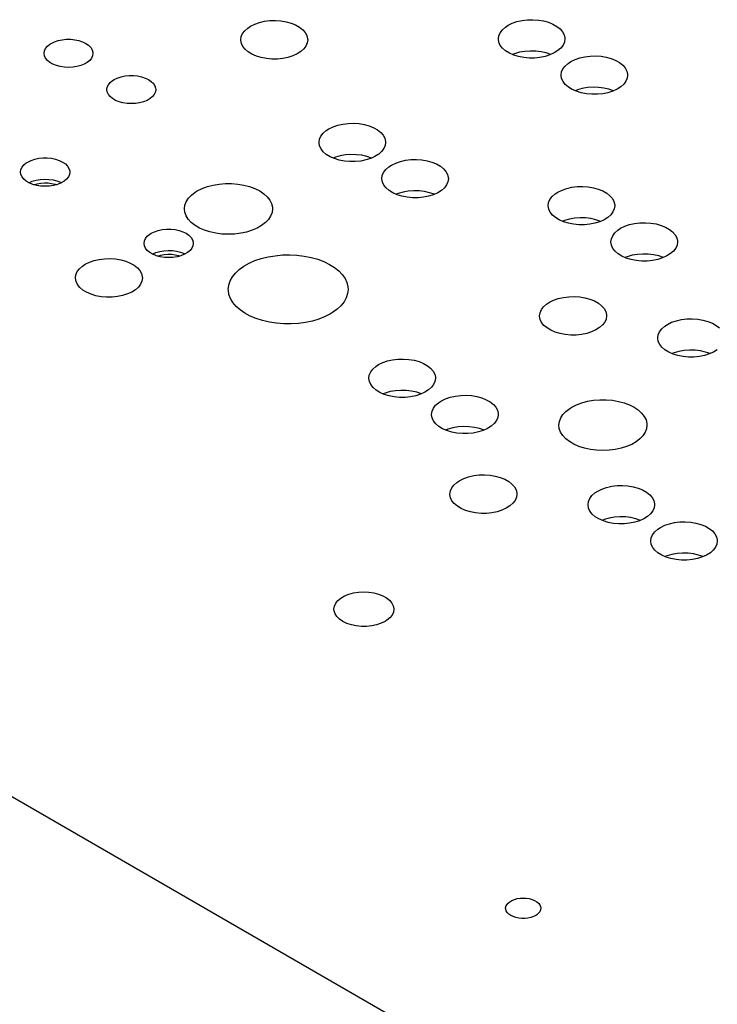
# Model space of a CAD drawing. Header units: inches. Extents: x 3 to 289, y 4 to 291.
# Tile 166 of 256: x 159.64 to 165.83, y 69.38 to 78.11. Entities that reach past the tile are written whole.
import ezdxf

# ---------------------------------------------------------------- set-up
doc = ezdxf.new("R2010")
doc.units = ezdxf.units.IN
doc.header["$LTSCALE"] = 0.5
doc.header["$MEASUREMENT"] = 0
doc.layers.add('MFB', color=7, linetype='Continuous')

msp = doc.modelspace()

# ---------------------------------------------------------------- linework, layer by layer
at = {"layer": 'MFB', "color": 254, "linetype": 'Continuous'}
for p, q in [((164.0962, 78.1049), (164.1437, 78.1107)), ((164.1437, 78.1107), (164.1922, 78.112)), ((164.1922, 78.112), (164.2405, 78.1086)), ((164.2405, 78.1086), (164.2871, 78.1007)), ((161.6354, 78.0146), (161.6618, 78.0382)), ((161.6618, 78.0382), (161.687, 78.0548)), ((161.687, 78.0548), (161.7242, 78.0729)), ((161.7242, 78.0729), (161.7659, 78.0874)), ((161.7659, 78.0874), (161.8113, 78.0977)), ((161.8113, 78.0977), (161.8589, 78.1035)), ((161.8589, 78.1035), (161.9075, 78.1049)), ((161.9075, 78.1049), (161.9559, 78.1016)), ((161.9559, 78.1016), (162.0026, 78.0937)), ((162.0026, 78.0937), (162.0466, 78.0816)), ((162.0466, 78.0816), (162.0865, 78.0655)), ((162.0865, 78.0655), (162.1213, 78.0458)), ((162.1213, 78.0458), (162.15, 78.0231)), ((162.15, 78.0231), (162.172, 77.9981)), ((163.9017, 77.9968), (163.9211, 78.0225)), ((163.9211, 78.0225), (163.9476, 78.046)), ((163.9476, 78.046), (163.9723, 78.0622)), ((163.9723, 78.0622), (164.0093, 78.0803)), ((164.0093, 78.0803), (164.051, 78.0947)), ((164.051, 78.0947), (164.0962, 78.1049)), ((164.2871, 78.1007), (164.3308, 78.0886)), ((164.3308, 78.0886), (164.3705, 78.0724)), ((164.3705, 78.0724), (164.405, 78.0527)), ((164.405, 78.0527), (164.4336, 78.03)), ((164.4336, 78.03), (164.4552, 78.0049)), ((159.9802, 77.9269), (160.0157, 77.9344)), ((160.0157, 77.9344), (160.0529, 77.9382)), ((160.0529, 77.9382), (160.0906, 77.9382)), ((160.0906, 77.9382), (160.1278, 77.9344)), ((160.1278, 77.9344), (160.1633, 77.9269)), ((161.6001, 77.9336), (161.6041, 77.9616)), ((161.6001, 77.9298), (161.6001, 77.9336)), ((161.6041, 77.9616), (161.6159, 77.9888)), ((161.6159, 77.9888), (161.6354, 78.0146)), ((162.172, 77.9981), (162.1866, 77.9712)), ((162.1866, 77.9712), (162.1933, 77.9434)), ((162.1938, 77.9336), (162.1898, 77.9055)), ((162.1933, 77.9434), (162.1938, 77.9336)), ((163.8858, 77.9416), (163.8898, 77.9696)), ((163.8858, 77.9394), (163.8858, 77.9416)), ((163.8905, 77.9115), (163.8858, 77.9394)), ((163.8898, 77.9696), (163.9017, 77.9968)), ((164.4552, 78.0049), (164.4695, 77.9781)), ((164.4695, 77.9781), (164.476, 77.9503)), ((164.4763, 77.9416), (164.4724, 77.9137)), ((164.476, 77.9503), (164.4763, 77.9416)), ((159.8585, 77.8353), (159.8683, 77.8564)), ((159.8683, 77.8564), (159.8842, 77.8761)), ((159.8842, 77.8761), (159.9059, 77.894)), ((159.9059, 77.894), (159.9186, 77.902)), ((159.9186, 77.902), (159.9476, 77.916)), ((159.9476, 77.916), (159.9802, 77.9269)), ((160.1633, 77.9269), (160.196, 77.916)), ((160.196, 77.916), (160.2249, 77.902)), ((160.2249, 77.902), (160.2491, 77.8853)), ((160.2491, 77.8853), (160.268, 77.8665)), ((160.268, 77.8665), (160.2809, 77.846)), ((160.2809, 77.846), (160.2875, 77.8245)), ((161.6052, 77.9019), (161.6001, 77.9298)), ((161.6181, 77.8748), (161.6052, 77.9019)), ((161.6385, 77.8492), (161.6181, 77.8748)), ((161.6658, 77.826), (161.6385, 77.8492)), ((162.1585, 77.8525), (162.1321, 77.8289)), ((162.178, 77.8783), (162.1585, 77.8525)), ((162.1898, 77.9055), (162.178, 77.8783)), ((163.903, 77.8844), (163.8905, 77.9115)), ((163.923, 77.8588), (163.903, 77.8844)), ((163.95, 77.8355), (163.923, 77.8588)), ((164.4411, 77.8608), (164.4146, 77.8373)), ((164.4605, 77.8865), (164.4411, 77.8608)), ((164.4724, 77.9137), (164.4605, 77.8865)), ((159.8552, 77.8136), (159.8585, 77.8353)), ((159.8585, 77.7919), (159.8552, 77.8136)), ((159.8683, 77.7709), (159.8585, 77.7919)), ((159.8842, 77.7511), (159.8683, 77.7709)), ((160.2752, 77.7709), (160.2593, 77.7511)), ((160.285, 77.7919), (160.2752, 77.7709)), ((160.2883, 77.8136), (160.285, 77.7919)), ((160.2875, 77.8245), (160.2883, 77.8136)), ((161.6994, 77.8056), (161.6658, 77.826)), ((161.7383, 77.7887), (161.6994, 77.8056)), ((161.7814, 77.7757), (161.7383, 77.7887)), ((161.8277, 77.7669), (161.7814, 77.7757)), ((161.8758, 77.7626), (161.8277, 77.7669)), ((161.9245, 77.7629), (161.8758, 77.7626)), ((161.9725, 77.7678), (161.9245, 77.7629)), ((162.0184, 77.7772), (161.9725, 77.7678)), ((162.061, 77.7907), (162.0184, 77.7772)), ((162.0993, 77.8081), (162.061, 77.7907)), ((162.1321, 77.8289), (162.0993, 77.8081)), ((163.9832, 77.8151), (163.95, 77.8355)), ((164.0218, 77.7981), (163.9832, 77.8151)), ((164.0304, 77.8102), (164.0102, 77.8026)), ((164.0647, 77.7849), (164.0218, 77.7981)), ((164.0741, 77.8225), (164.0304, 77.8102)), ((164.1108, 77.7761), (164.0647, 77.7849)), ((164.1206, 77.8304), (164.0741, 77.8225)), ((164.1587, 77.7716), (164.1108, 77.7761)), ((164.1688, 77.8339), (164.1206, 77.8304)), ((164.2073, 77.7718), (164.1587, 77.7716)), ((164.2174, 77.8328), (164.1688, 77.8339)), ((164.2552, 77.7766), (164.2073, 77.7718)), ((164.2649, 77.827), (164.2174, 77.8328)), ((164.301, 77.7859), (164.2552, 77.7766)), ((164.3102, 77.8169), (164.2649, 77.827)), ((164.3436, 77.7993), (164.301, 77.7859)), ((164.3519, 77.8026), (164.3102, 77.8169)), ((164.3818, 77.8166), (164.3436, 77.7993)), ((164.4146, 77.8373), (164.3818, 77.8166)), ((164.5291, 77.7407), (164.5661, 77.7589)), ((164.5661, 77.7589), (164.6078, 77.7732)), ((164.6078, 77.7732), (164.653, 77.7835)), ((164.653, 77.7835), (164.7005, 77.7893)), ((164.7005, 77.7893), (164.749, 77.7905)), ((164.749, 77.7905), (164.7972, 77.7872)), ((164.7972, 77.7872), (164.8438, 77.7793)), ((164.8438, 77.7793), (164.8876, 77.7671)), ((164.8876, 77.7671), (164.9273, 77.751)), ((159.9059, 77.7333), (159.8842, 77.7511)), ((159.9326, 77.7179), (159.9059, 77.7333)), ((159.9635, 77.7054), (159.9326, 77.7179)), ((159.9977, 77.6961), (159.9635, 77.7054)), ((160.0342, 77.6905), (159.9977, 77.6961)), ((160.0718, 77.6886), (160.0342, 77.6905)), ((160.1094, 77.6905), (160.0718, 77.6886)), ((160.1458, 77.6961), (160.1094, 77.6905)), ((160.18, 77.7054), (160.1458, 77.6961)), ((160.2109, 77.7179), (160.18, 77.7054)), ((160.2376, 77.7333), (160.2109, 77.7179)), ((160.2593, 77.7511), (160.2376, 77.7333)), ((164.4466, 77.6481), (164.4584, 77.6753)), ((164.4584, 77.6753), (164.4779, 77.701)), ((164.4779, 77.701), (164.5043, 77.7245)), ((164.5043, 77.7245), (164.5291, 77.7407)), ((164.9273, 77.751), (164.9618, 77.7313)), ((164.9618, 77.7313), (164.9903, 77.7086)), ((164.9903, 77.7086), (165.012, 77.6835)), ((165.012, 77.6835), (165.0263, 77.6567)), ((160.4754, 77.5806), (160.5043, 77.5946)), ((160.5043, 77.5946), (160.537, 77.6055)), ((160.537, 77.6055), (160.5725, 77.6129)), ((160.5725, 77.6129), (160.6097, 77.6167)), ((160.6097, 77.6167), (160.6474, 77.6167)), ((160.6474, 77.6167), (160.6846, 77.6129)), ((160.6846, 77.6129), (160.7201, 77.6055)), ((160.7201, 77.6055), (160.7527, 77.5946)), ((160.7527, 77.5946), (160.7817, 77.5806)), ((164.4426, 77.6202), (164.4466, 77.6481)), ((164.4426, 77.6179), (164.4426, 77.6202)), ((164.4472, 77.59), (164.4426, 77.6179)), ((164.4597, 77.5629), (164.4472, 77.59)), ((165.0291, 77.5922), (165.0173, 77.5651)), ((165.0263, 77.6567), (165.0327, 77.6289)), ((165.0331, 77.6202), (165.0291, 77.5922)), ((165.0327, 77.6289), (165.0331, 77.6202)), ((160.412, 77.4922), (160.4153, 77.5139)), ((160.4153, 77.5139), (160.4251, 77.5349)), ((160.4251, 77.5349), (160.441, 77.5547)), ((160.441, 77.5547), (160.4627, 77.5725)), ((160.4627, 77.5725), (160.4754, 77.5806)), ((160.7817, 77.5806), (160.8059, 77.5639)), ((160.8059, 77.5639), (160.8248, 77.545)), ((160.8248, 77.545), (160.8377, 77.5245)), ((160.8377, 77.5245), (160.8442, 77.5031)), ((160.8442, 77.5031), (160.8451, 77.4922)), ((164.4798, 77.5374), (164.4597, 77.5629)), ((164.5068, 77.5141), (164.4798, 77.5374)), ((164.54, 77.4936), (164.5068, 77.5141)), ((164.6309, 77.501), (164.5872, 77.4887)), ((164.6774, 77.509), (164.6309, 77.501)), ((164.7256, 77.5124), (164.6774, 77.509)), ((164.7741, 77.5113), (164.7256, 77.5124)), ((164.8217, 77.5056), (164.7741, 77.5113)), ((164.8669, 77.4954), (164.8217, 77.5056)), ((164.9087, 77.4811), (164.8669, 77.4954)), ((164.9386, 77.4952), (164.9004, 77.4779)), ((164.9714, 77.5158), (164.9386, 77.4952)), ((164.9978, 77.5394), (164.9714, 77.5158)), ((165.0173, 77.5651), (164.9978, 77.5394)), ((160.4153, 77.4705), (160.412, 77.4922)), ((160.4251, 77.4494), (160.4153, 77.4705)), ((160.441, 77.4297), (160.4251, 77.4494)), ((160.4627, 77.4118), (160.441, 77.4297)), ((160.4894, 77.3964), (160.4627, 77.4118)), ((160.7944, 77.4118), (160.7677, 77.3964)), ((160.8161, 77.4297), (160.7944, 77.4118)), ((160.832, 77.4494), (160.8161, 77.4297)), ((160.8418, 77.4705), (160.832, 77.4494)), ((160.8451, 77.4922), (160.8418, 77.4705)), ((164.5786, 77.4766), (164.54, 77.4936)), ((164.5872, 77.4887), (164.567, 77.4811)), ((164.6215, 77.4635), (164.5786, 77.4766)), ((164.6676, 77.4546), (164.6215, 77.4635)), ((164.7155, 77.4502), (164.6676, 77.4546)), ((164.7641, 77.4504), (164.7155, 77.4502)), ((164.8119, 77.4552), (164.7641, 77.4504)), ((164.8578, 77.4644), (164.8119, 77.4552)), ((164.9004, 77.4779), (164.8578, 77.4644)), ((160.5203, 77.3839), (160.4894, 77.3964)), ((160.5545, 77.3747), (160.5203, 77.3839)), ((160.5909, 77.3691), (160.5545, 77.3747)), ((160.6285, 77.3672), (160.5909, 77.3691)), ((160.6661, 77.3691), (160.6285, 77.3672)), ((160.7026, 77.3747), (160.6661, 77.3691)), ((160.7368, 77.3839), (160.7026, 77.3747)), ((160.7677, 77.3964), (160.7368, 77.3839)), ((170.6474, 64.8187), (149.0806, 77.2702)), ((162.3813, 77.1436), (162.4183, 77.1618)), ((162.4183, 77.1618), (162.46, 77.1761)), ((162.46, 77.1761), (162.5052, 77.1864)), ((162.5052, 77.1864), (162.5527, 77.1922)), ((162.5527, 77.1922), (162.6013, 77.1934)), ((162.6013, 77.1934), (162.6495, 77.1901)), ((162.6495, 77.1901), (162.6961, 77.1822)), ((162.6961, 77.1822), (162.7398, 77.17)), ((162.7398, 77.17), (162.7795, 77.1539)), ((162.7795, 77.1539), (162.8141, 77.1342)), ((162.2988, 77.051), (162.3107, 77.0782)), ((162.3107, 77.0782), (162.3301, 77.1039)), ((162.3301, 77.1039), (162.3566, 77.1274)), ((162.3566, 77.1274), (162.3813, 77.1436)), ((162.8141, 77.1342), (162.8426, 77.1115)), ((162.8426, 77.1115), (162.8642, 77.0864)), ((162.8642, 77.0864), (162.8785, 77.0596)), ((162.8785, 77.0596), (162.885, 77.0318)), ((162.2948, 77.0231), (162.2988, 77.051)), ((162.2948, 77.0208), (162.2948, 77.0231)), ((162.2995, 76.9929), (162.2948, 77.0208)), ((162.312, 76.9658), (162.2995, 76.9929)), ((162.8814, 76.9951), (162.8695, 76.968)), ((162.8854, 77.0231), (162.8814, 76.9951)), ((162.885, 77.0318), (162.8854, 77.0231)), ((159.8074, 76.8819), (159.8449, 76.8857)), ((159.8449, 76.8857), (159.8831, 76.8857)), ((159.8831, 76.8857), (159.9206, 76.8819)), ((162.332, 76.9403), (162.312, 76.9658)), ((162.359, 76.917), (162.332, 76.9403)), ((162.3922, 76.8965), (162.359, 76.917)), ((162.4308, 76.8795), (162.3922, 76.8965)), ((162.4394, 76.8916), (162.4192, 76.8841)), ((162.4831, 76.9039), (162.4394, 76.8916)), ((162.5297, 76.9119), (162.4831, 76.9039)), ((162.5778, 76.9154), (162.5297, 76.9119)), ((162.6264, 76.9142), (162.5778, 76.9154)), ((162.6739, 76.9085), (162.6264, 76.9142)), ((162.7192, 76.8983), (162.6739, 76.9085)), ((162.761, 76.8841), (162.7192, 76.8983)), ((162.7908, 76.8981), (162.7526, 76.8808)), ((162.8236, 76.9188), (162.7908, 76.8981)), ((162.8501, 76.9423), (162.8236, 76.9188)), ((162.8695, 76.968), (162.8501, 76.9423)), ((159.6486, 76.7818), (159.6585, 76.8031)), ((159.6585, 76.8031), (159.6746, 76.823)), ((159.6746, 76.823), (159.6964, 76.841)), ((159.6964, 76.841), (159.7093, 76.8492)), ((159.7093, 76.8492), (159.7385, 76.8633)), ((159.7385, 76.8633), (159.7716, 76.8743)), ((159.7716, 76.8743), (159.8074, 76.8819)), ((159.9206, 76.8819), (159.9565, 76.8743)), ((159.9565, 76.8743), (159.9895, 76.8633)), ((159.9895, 76.8633), (160.0187, 76.8492)), ((160.0187, 76.8492), (160.0432, 76.8323)), ((160.0432, 76.8323), (160.0623, 76.8132)), ((160.0623, 76.8132), (160.0753, 76.7926)), ((162.4737, 76.8664), (162.4308, 76.8795)), ((162.5198, 76.8575), (162.4737, 76.8664)), ((162.5678, 76.8531), (162.5198, 76.8575)), ((162.6163, 76.8533), (162.5678, 76.8531)), ((162.6642, 76.8581), (162.6163, 76.8533)), ((162.71, 76.8673), (162.6642, 76.8581)), ((162.7526, 76.8808), (162.71, 76.8673)), ((162.8869, 76.7825), (162.9133, 76.806)), ((162.9133, 76.806), (162.9381, 76.8222)), ((162.9381, 76.8222), (162.9751, 76.8403)), ((162.9751, 76.8403), (163.0168, 76.8547)), ((163.0168, 76.8547), (163.062, 76.8649)), ((163.062, 76.8649), (163.1095, 76.8707)), ((163.1095, 76.8707), (163.158, 76.872)), ((163.158, 76.872), (163.2062, 76.8686)), ((163.2062, 76.8686), (163.2528, 76.8607)), ((163.2528, 76.8607), (163.2966, 76.8486)), ((163.2966, 76.8486), (163.3363, 76.8324)), ((163.3363, 76.8324), (163.3708, 76.8127)), ((163.3708, 76.8127), (163.3993, 76.79)), ((159.6453, 76.7599), (159.6486, 76.7818)), ((159.6486, 76.7379), (159.6453, 76.7599)), ((159.6585, 76.7167), (159.6486, 76.7379)), ((159.6746, 76.6967), (159.6585, 76.7167)), ((160.0696, 76.7167), (160.0535, 76.6967)), ((160.0794, 76.7379), (160.0696, 76.7167)), ((160.0753, 76.7926), (160.0819, 76.7709)), ((160.0828, 76.7599), (160.0794, 76.7379)), ((160.0819, 76.7709), (160.0828, 76.7599)), ((162.8516, 76.7016), (162.8556, 76.7296)), ((162.8556, 76.7296), (162.8674, 76.7568)), ((162.8674, 76.7568), (162.8869, 76.7825)), ((163.3993, 76.79), (163.421, 76.7649)), ((163.421, 76.7649), (163.4353, 76.7381)), ((163.4353, 76.7381), (163.4417, 76.7103)), ((163.4417, 76.7103), (163.4421, 76.7016)), ((159.6964, 76.6787), (159.6746, 76.6967)), ((159.7234, 76.6631), (159.6964, 76.6787)), ((159.7193, 76.6652), (159.75, 76.6782)), ((159.7546, 76.6505), (159.7234, 76.6631)), ((159.75, 76.6782), (159.7841, 76.688)), ((159.7892, 76.6412), (159.7546, 76.6505)), ((159.7644, 76.6474), (159.7935, 76.656)), ((159.7841, 76.688), (159.8207, 76.6943)), ((159.826, 76.6355), (159.7892, 76.6412)), ((159.7935, 76.656), (159.8247, 76.6616)), ((159.8207, 76.6943), (159.8586, 76.6967)), ((159.8247, 76.6616), (159.8571, 76.6639)), ((159.864, 76.6336), (159.826, 76.6355)), ((159.8571, 76.6639), (159.8898, 76.663)), ((159.8586, 76.6967), (159.8966, 76.6954)), ((159.902, 76.6355), (159.864, 76.6336)), ((159.8898, 76.663), (159.9216, 76.6588)), ((159.8966, 76.6954), (159.9337, 76.6902)), ((159.9388, 76.6412), (159.902, 76.6355)), ((159.9216, 76.6588), (159.9517, 76.6514)), ((159.9337, 76.6902), (159.9686, 76.6814)), ((159.9734, 76.6505), (159.9388, 76.6412)), ((159.9517, 76.6514), (159.9637, 76.6474)), ((159.9686, 76.6814), (160.0004, 76.6692)), ((160.0046, 76.6631), (159.9734, 76.6505)), ((160.0004, 76.6692), (160.0088, 76.6652)), ((160.0316, 76.6787), (160.0046, 76.6631)), ((160.0535, 76.6967), (160.0316, 76.6787)), ((161.2564, 76.6139), (161.3034, 76.6313)), ((161.3034, 76.6313), (161.3542, 76.6447)), ((161.3542, 76.6447), (161.4078, 76.6537)), ((161.4078, 76.6537), (161.4632, 76.6582)), ((161.4632, 76.6582), (161.519, 76.6582)), ((161.519, 76.6582), (161.5743, 76.6535)), ((161.5743, 76.6535), (161.6279, 76.6444)), ((161.6279, 76.6444), (161.6786, 76.6309)), ((161.6786, 76.6309), (161.7255, 76.6134)), ((162.8516, 76.6994), (162.8516, 76.7016)), ((162.8562, 76.6715), (162.8516, 76.6994)), ((162.8687, 76.6444), (162.8562, 76.6715)), ((162.8888, 76.6188), (162.8687, 76.6444)), ((163.4263, 76.6465), (163.4068, 76.6208)), ((163.4381, 76.6737), (163.4263, 76.6465)), ((163.4421, 76.7016), (163.4381, 76.6737)), ((164.493, 76.6148), (164.5382, 76.625)), ((164.5382, 76.625), (164.5857, 76.6309)), ((164.5857, 76.6309), (164.6342, 76.6321)), ((164.6342, 76.6321), (164.6824, 76.6287)), ((164.6824, 76.6287), (164.729, 76.6209)), ((164.729, 76.6209), (164.7727, 76.6087)), ((161.1352, 76.5272), (161.162, 76.5555)), ((161.162, 76.5555), (161.1956, 76.5812)), ((161.1956, 76.5812), (161.2141, 76.5927)), ((161.2141, 76.5927), (161.2564, 76.6139)), ((161.7255, 76.6134), (161.7676, 76.5921)), ((161.7676, 76.5921), (161.804, 76.5677)), ((161.804, 76.5677), (161.834, 76.5405)), ((161.834, 76.5405), (161.857, 76.5111)), ((162.9158, 76.5955), (162.8888, 76.6188)), ((162.949, 76.5751), (162.9158, 76.5955)), ((162.9876, 76.5581), (162.949, 76.5751)), ((162.9962, 76.5702), (162.976, 76.5626)), ((163.0305, 76.5449), (162.9876, 76.5581)), ((163.0399, 76.5825), (162.9962, 76.5702)), ((163.0766, 76.5361), (163.0305, 76.5449)), ((163.0864, 76.5904), (163.0399, 76.5825)), ((163.1245, 76.5316), (163.0766, 76.5361)), ((163.1346, 76.5939), (163.0864, 76.5904)), ((163.1831, 76.5928), (163.1346, 76.5939)), ((163.2209, 76.5366), (163.1731, 76.5318)), ((163.2307, 76.587), (163.1831, 76.5928)), ((163.2668, 76.5459), (163.2209, 76.5366)), ((163.276, 76.5769), (163.2307, 76.587)), ((163.3094, 76.5593), (163.2668, 76.5459)), ((163.3177, 76.5626), (163.276, 76.5769)), ((163.3476, 76.5766), (163.3094, 76.5593)), ((163.3804, 76.5973), (163.3476, 76.5766)), ((163.4068, 76.6208), (163.3804, 76.5973)), ((164.3436, 76.5169), (164.363, 76.5426)), ((164.363, 76.5426), (164.3895, 76.5661)), ((164.3895, 76.5661), (164.4142, 76.5823)), ((164.4142, 76.5823), (164.4513, 76.6004)), ((164.4513, 76.6004), (164.493, 76.6148)), ((164.7727, 76.6087), (164.8124, 76.5925)), ((164.8124, 76.5925), (164.847, 76.5728)), ((164.847, 76.5728), (164.8755, 76.5501)), ((164.8755, 76.5501), (164.8972, 76.525)), ((161.0997, 76.4333), (161.1037, 76.4654)), ((161.1037, 76.4654), (161.1156, 76.497)), ((161.1156, 76.497), (161.1352, 76.5272)), ((161.857, 76.5111), (161.8725, 76.4801)), ((161.8725, 76.4801), (161.8801, 76.4481)), ((161.8801, 76.4481), (161.881, 76.4333)), ((163.1731, 76.5318), (163.1245, 76.5316)), ((164.3277, 76.4617), (164.3317, 76.4897)), ((164.3278, 76.4595), (164.3277, 76.4617)), ((164.3324, 76.4316), (164.3278, 76.4595)), ((164.3317, 76.4897), (164.3436, 76.5169)), ((164.8972, 76.525), (164.9114, 76.4982)), ((164.9114, 76.4982), (164.9179, 76.4705)), ((164.9183, 76.4617), (164.9143, 76.4338)), ((164.9179, 76.4705), (164.9183, 76.4617)), ((161.1033, 76.4028), (161.0997, 76.4333)), ((161.1148, 76.3712), (161.1033, 76.4028)), ((161.134, 76.3409), (161.1148, 76.3712)), ((161.8651, 76.3696), (161.8455, 76.3394)), ((161.877, 76.4011), (161.8651, 76.3696)), ((161.881, 76.4333), (161.877, 76.4011)), ((164.3449, 76.4045), (164.3324, 76.4316)), ((164.3649, 76.3789), (164.3449, 76.4045)), ((164.3919, 76.3556), (164.3649, 76.3789)), ((164.883, 76.3809), (164.8565, 76.3574)), ((164.9024, 76.4066), (164.883, 76.3809)), ((164.9143, 76.4338), (164.9024, 76.4066)), ((161.1605, 76.3125), (161.134, 76.3409)), ((161.1937, 76.2866), (161.1605, 76.3125)), ((161.233, 76.2636), (161.1937, 76.2866)), ((161.7851, 76.2853), (161.7456, 76.2625)), ((161.8187, 76.3111), (161.7851, 76.2853)), ((161.8455, 76.3394), (161.8187, 76.3111)), ((164.4252, 76.3352), (164.3919, 76.3556)), ((164.4638, 76.3182), (164.4252, 76.3352)), ((164.4724, 76.3303), (164.4521, 76.3227)), ((164.5067, 76.3051), (164.4638, 76.3182)), ((164.516, 76.3426), (164.4724, 76.3303)), ((164.5527, 76.2962), (164.5067, 76.3051)), ((164.5626, 76.3506), (164.516, 76.3426)), ((164.6007, 76.2918), (164.5527, 76.2962)), ((164.6108, 76.354), (164.5626, 76.3506)), ((164.6492, 76.2919), (164.6007, 76.2918)), ((164.6593, 76.3529), (164.6108, 76.354)), ((164.6971, 76.2967), (164.6492, 76.2919)), ((164.7068, 76.3471), (164.6593, 76.3529)), ((164.7429, 76.306), (164.6971, 76.2967)), ((164.7521, 76.337), (164.7068, 76.3471)), ((164.7856, 76.3194), (164.7429, 76.306)), ((164.7939, 76.3227), (164.7521, 76.337)), ((164.8238, 76.3367), (164.7856, 76.3194)), ((164.8565, 76.3574), (164.8238, 76.3367)), ((164.971, 76.2608), (165.008, 76.279)), ((165.008, 76.279), (165.0497, 76.2933)), ((165.0497, 76.2933), (165.0949, 76.3036)), ((165.0949, 76.3036), (165.1424, 76.3094)), ((165.1424, 76.3094), (165.191, 76.3106)), ((165.191, 76.3106), (165.2392, 76.3073)), ((165.2392, 76.3073), (165.2858, 76.2994)), ((165.2858, 76.2994), (165.3295, 76.2872)), ((165.3295, 76.2872), (165.3692, 76.2711)), ((160.7545, 76.1703), (160.7706, 76.1902)), ((160.7706, 76.1902), (160.7925, 76.2083)), ((160.7925, 76.2083), (160.8053, 76.2164)), ((160.8053, 76.2164), (160.8346, 76.2305)), ((160.8346, 76.2305), (160.8676, 76.2415)), ((160.8676, 76.2415), (160.9034, 76.2491)), ((160.9034, 76.2491), (160.941, 76.2529)), ((160.941, 76.2529), (160.9791, 76.2529)), ((160.9791, 76.2529), (161.0166, 76.2491)), ((161.0166, 76.2491), (161.0525, 76.2415)), ((161.0525, 76.2415), (161.0855, 76.2305)), ((161.0855, 76.2305), (161.1147, 76.2164)), ((161.1147, 76.2164), (161.1392, 76.1995)), ((161.1392, 76.1995), (161.1583, 76.1805)), ((161.2775, 76.2442), (161.233, 76.2636)), ((161.3264, 76.2286), (161.2775, 76.2442)), ((161.3787, 76.2172), (161.3264, 76.2286)), ((161.4332, 76.2102), (161.3787, 76.2172)), ((161.4889, 76.2077), (161.4332, 76.2102)), ((161.5446, 76.2099), (161.4889, 76.2077)), ((161.5993, 76.2167), (161.5446, 76.2099)), ((161.6517, 76.2279), (161.5993, 76.2167)), ((161.7008, 76.2433), (161.6517, 76.2279)), ((161.7456, 76.2625), (161.7008, 76.2433)), ((164.8885, 76.1682), (164.9004, 76.1954)), ((164.9004, 76.1954), (164.9198, 76.2211)), ((164.9198, 76.2211), (164.9463, 76.2446)), ((164.9463, 76.2446), (164.971, 76.2608)), ((165.3692, 76.2711), (165.4038, 76.2514)), ((165.4038, 76.2514), (165.4323, 76.2287)), ((165.4323, 76.2287), (165.454, 76.2036)), ((165.454, 76.2036), (165.4682, 76.1768)), ((160.7413, 76.1271), (160.7446, 76.149)), ((160.7446, 76.1052), (160.7413, 76.1271)), ((160.7446, 76.149), (160.7545, 76.1703)), ((160.7545, 76.0839), (160.7446, 76.1052)), ((161.1583, 76.1805), (161.1713, 76.1598)), ((161.1755, 76.1052), (161.1656, 76.0839)), ((161.1713, 76.1598), (161.1779, 76.1381)), ((161.1788, 76.1271), (161.1755, 76.1052)), ((161.1779, 76.1381), (161.1788, 76.1271)), ((164.8845, 76.1403), (164.8885, 76.1682)), ((164.8845, 76.138), (164.8845, 76.1403)), ((164.8892, 76.1101), (164.8845, 76.138)), ((164.9017, 76.083), (164.8892, 76.1101)), ((165.4711, 76.1124), (165.4592, 76.0852)), ((165.4682, 76.1768), (165.4747, 76.149)), ((165.4751, 76.1403), (165.4711, 76.1124)), ((165.4747, 76.149), (165.4751, 76.1403)), ((160.7706, 76.0639), (160.7545, 76.0839)), ((160.7925, 76.0459), (160.7706, 76.0639)), ((160.8194, 76.0303), (160.7925, 76.0459)), ((160.8153, 76.0324), (160.846, 76.0455)), ((160.8507, 76.0177), (160.8194, 76.0303)), ((160.846, 76.0455), (160.8801, 76.0553)), ((160.8852, 76.0084), (160.8507, 76.0177)), ((160.8604, 76.0147), (160.8895, 76.0233)), ((160.8801, 76.0553), (160.9167, 76.0615)), ((160.8895, 76.0233), (160.9207, 76.0288)), ((160.9167, 76.0615), (160.9546, 76.0639)), ((160.9207, 76.0288), (160.9531, 76.0311)), ((160.9531, 76.0311), (160.9858, 76.0302)), ((160.9546, 76.0639), (160.9926, 76.0626)), ((160.9858, 76.0302), (161.0176, 76.026)), ((160.9926, 76.0626), (161.0297, 76.0574)), ((161.0176, 76.026), (161.0478, 76.0186)), ((161.0297, 76.0574), (161.0647, 76.0486)), ((161.0694, 76.0177), (161.0348, 76.0084)), ((161.0478, 76.0186), (161.0597, 76.0147)), ((161.0647, 76.0486), (161.0964, 76.0364)), ((161.1006, 76.0303), (161.0694, 76.0177)), ((161.0964, 76.0364), (161.1048, 76.0324)), ((161.1276, 76.0459), (161.1006, 76.0303)), ((161.1495, 76.0639), (161.1276, 76.0459)), ((161.1656, 76.0839), (161.1495, 76.0639)), ((161.8418, 76.0076), (161.9044, 76.0181)), ((161.9044, 76.0181), (161.9687, 76.0241)), ((161.9687, 76.0241), (162.0338, 76.0255)), ((162.0338, 76.0255), (162.0988, 76.0222)), ((162.0988, 76.0222), (162.1625, 76.0144)), ((162.1625, 76.0144), (162.2241, 76.0022)), ((164.9217, 76.0575), (164.9017, 76.083)), ((164.9487, 76.0342), (164.9217, 76.0575)), ((164.9819, 76.0137), (164.9487, 76.0342)), ((165.0205, 75.9967), (164.9819, 76.0137)), ((165.0728, 76.0211), (165.0291, 76.0089)), ((165.1194, 76.0291), (165.0728, 76.0211)), ((165.1676, 76.0326), (165.1194, 76.0291)), ((165.2161, 76.0314), (165.1676, 76.0326)), ((165.2636, 76.0257), (165.2161, 76.0314)), ((165.3089, 76.0156), (165.2636, 76.0257)), ((165.3507, 76.0013), (165.3089, 76.0156)), ((165.3805, 76.0153), (165.3423, 75.998)), ((165.4133, 76.036), (165.3805, 76.0153)), ((165.4398, 76.0595), (165.4133, 76.036)), ((165.4592, 76.0852), (165.4398, 76.0595)), ((160.1681, 75.902), (160.1946, 75.9256)), ((160.1946, 75.9256), (160.2198, 75.9421)), ((160.2198, 75.9421), (160.2569, 75.9603)), ((160.2569, 75.9603), (160.2987, 75.9747)), ((160.2987, 75.9747), (160.344, 75.985)), ((160.344, 75.985), (160.3916, 75.9909)), ((160.3916, 75.9909), (160.4403, 75.9922)), ((160.4403, 75.9922), (160.4886, 75.9889)), ((160.4886, 75.9889), (160.5354, 75.9811)), ((160.5354, 75.9811), (160.5793, 75.9689)), ((160.5793, 75.9689), (160.6192, 75.9528)), ((160.6192, 75.9528), (160.654, 75.9332)), ((160.654, 75.9332), (160.6828, 75.9105)), ((160.922, 76.0027), (160.8852, 76.0084)), ((160.96, 76.0008), (160.922, 76.0027)), ((160.998, 76.0027), (160.96, 76.0008)), ((161.0348, 76.0084), (160.998, 76.0027)), ((161.5864, 75.8955), (161.6271, 75.9248)), ((161.6271, 75.9248), (161.6737, 75.9511)), ((161.6737, 75.9511), (161.7256, 75.9739)), ((161.7256, 75.9739), (161.7819, 75.9928)), ((161.7819, 75.9928), (161.8418, 76.0076)), ((162.2241, 76.0022), (162.2827, 75.9857)), ((162.2827, 75.9857), (162.3373, 75.9651)), ((162.3373, 75.9651), (162.3871, 75.9409)), ((162.3871, 75.9409), (162.4315, 75.9133)), ((165.0291, 76.0089), (165.0089, 76.0013)), ((165.0635, 75.9836), (165.0205, 75.9967)), ((165.1095, 75.9747), (165.0635, 75.9836)), ((165.1575, 75.9703), (165.1095, 75.9747)), ((165.206, 75.9705), (165.1575, 75.9703)), ((165.2539, 75.9753), (165.206, 75.9705)), ((165.2997, 75.9845), (165.2539, 75.9753)), ((165.3423, 75.998), (165.2997, 75.9845)), ((160.1328, 75.8209), (160.1368, 75.8489)), ((160.1368, 75.8489), (160.1487, 75.8762)), ((160.1487, 75.8762), (160.1681, 75.902)), ((160.6828, 75.9105), (160.7048, 75.8854)), ((160.7048, 75.8854), (160.7193, 75.8586)), ((160.7193, 75.8586), (160.7261, 75.8307)), ((161.525, 75.8292), (161.5522, 75.8634)), ((161.5522, 75.8634), (161.5864, 75.8955)), ((162.4315, 75.9133), (162.4696, 75.8828)), ((162.4696, 75.8828), (162.501, 75.8499)), ((162.501, 75.8499), (162.5252, 75.8149)), ((160.1329, 75.8172), (160.1328, 75.8209)), ((160.1379, 75.7892), (160.1329, 75.8172)), ((160.1508, 75.7621), (160.1379, 75.7892)), ((160.1712, 75.7366), (160.1508, 75.7621)), ((160.7107, 75.7656), (160.6913, 75.7398)), ((160.7226, 75.7929), (160.7107, 75.7656)), ((160.7266, 75.8209), (160.7226, 75.7929)), ((160.7261, 75.8307), (160.7266, 75.8209)), ((161.4894, 75.7188), (161.4934, 75.7564)), ((161.4934, 75.7564), (161.5054, 75.7934)), ((161.5054, 75.7934), (161.525, 75.8292)), ((162.5252, 75.8149), (162.5418, 75.7786)), ((162.5418, 75.7786), (162.5505, 75.7413)), ((160.1986, 75.7133), (160.1712, 75.7366)), ((160.2322, 75.693), (160.1986, 75.7133)), ((160.271, 75.676), (160.2322, 75.693)), ((160.3142, 75.663), (160.271, 75.676)), ((160.3604, 75.6542), (160.3142, 75.663)), ((160.5511, 75.6645), (160.5052, 75.6551)), ((160.5938, 75.6781), (160.5511, 75.6645)), ((160.632, 75.6955), (160.5938, 75.6781)), ((160.6648, 75.7162), (160.632, 75.6955)), ((160.6913, 75.7398), (160.6648, 75.7162)), ((161.4896, 75.7114), (161.4894, 75.7188)), ((161.4952, 75.6739), (161.4896, 75.7114)), ((161.5086, 75.6371), (161.4952, 75.6739)), ((162.5479, 75.6813), (162.536, 75.6443)), ((162.5519, 75.7188), (162.5479, 75.6813)), ((162.5505, 75.7413), (162.5519, 75.7188)), ((160.4086, 75.6499), (160.3604, 75.6542)), ((160.4573, 75.6502), (160.4086, 75.6499)), ((160.5052, 75.6551), (160.4573, 75.6502)), ((161.5298, 75.6015), (161.5086, 75.6371)), ((161.5584, 75.5677), (161.5298, 75.6015)), ((162.4892, 75.5742), (162.455, 75.5422)), ((162.5163, 75.6084), (162.4892, 75.5742)), ((162.536, 75.6443), (162.5163, 75.6084)), ((164.287, 75.5652), (164.3135, 75.5888)), ((164.3135, 75.5888), (164.3387, 75.6053)), ((164.3387, 75.6053), (164.3758, 75.6235)), ((164.3758, 75.6235), (164.4176, 75.6379)), ((164.4176, 75.6379), (164.4629, 75.6482)), ((164.4629, 75.6482), (164.5105, 75.6541)), ((164.5105, 75.6541), (164.5592, 75.6554)), ((164.5592, 75.6554), (164.6075, 75.6521)), ((164.6075, 75.6521), (164.6543, 75.6443)), ((164.6543, 75.6443), (164.6982, 75.6321)), ((164.6982, 75.6321), (164.7381, 75.616)), ((164.7381, 75.616), (164.7729, 75.5964)), ((164.7729, 75.5964), (164.8017, 75.5737)), ((164.8017, 75.5737), (164.8237, 75.5486)), ((161.5939, 75.5362), (161.5584, 75.5677)), ((161.6359, 75.5074), (161.5939, 75.5362)), ((161.6836, 75.4818), (161.6359, 75.5074)), ((162.3963, 75.502), (162.3475, 75.477)), ((162.4143, 75.5128), (162.3963, 75.502)), ((162.455, 75.5422), (162.4143, 75.5128)), ((164.2517, 75.4841), (164.2557, 75.5121)), ((164.2557, 75.5121), (164.2676, 75.5394)), ((164.2676, 75.5394), (164.287, 75.5652)), ((164.8237, 75.5486), (164.8382, 75.5218)), ((164.8382, 75.5218), (164.845, 75.4939)), ((164.845, 75.4939), (164.8455, 75.4841)), ((161.7364, 75.4597), (161.6836, 75.4818)), ((161.7935, 75.4416), (161.7364, 75.4597)), ((161.854, 75.4276), (161.7935, 75.4416)), ((161.917, 75.418), (161.854, 75.4276)), ((161.9816, 75.413), (161.917, 75.418)), ((162.0467, 75.4125), (161.9816, 75.413)), ((162.1115, 75.4166), (162.0467, 75.4125)), ((162.1749, 75.4253), (162.1115, 75.4166)), ((162.236, 75.4384), (162.1749, 75.4253)), ((162.2938, 75.4558), (162.236, 75.4384)), ((162.3475, 75.477), (162.2938, 75.4558)), ((164.2518, 75.4804), (164.2517, 75.4841)), ((164.2568, 75.4524), (164.2518, 75.4804)), ((164.2697, 75.4253), (164.2568, 75.4524)), ((164.2901, 75.3998), (164.2697, 75.4253)), ((164.3175, 75.3765), (164.2901, 75.3998)), ((164.8102, 75.403), (164.7837, 75.3794)), ((164.8296, 75.4288), (164.8102, 75.403)), ((164.8415, 75.4561), (164.8296, 75.4288)), ((164.8455, 75.4841), (164.8415, 75.4561)), ((165.3618, 75.3924), (165.3865, 75.4086)), ((165.3865, 75.4086), (165.4235, 75.4267)), ((165.4235, 75.4267), (165.4652, 75.4411)), ((165.4652, 75.4411), (165.5104, 75.4513)), ((165.5104, 75.4513), (165.5579, 75.4572)), ((165.5579, 75.4572), (165.6065, 75.4584)), ((165.6065, 75.4584), (165.6547, 75.455)), ((165.6547, 75.455), (165.7013, 75.4472)), ((165.7013, 75.4472), (165.745, 75.435)), ((165.745, 75.435), (165.7847, 75.4188)), ((165.7847, 75.4188), (165.8193, 75.3991)), ((165.8193, 75.3991), (165.8478, 75.3764)), ((164.3511, 75.3562), (164.3175, 75.3765)), ((164.3899, 75.3392), (164.3511, 75.3562)), ((164.4331, 75.3262), (164.3899, 75.3392)), ((164.4793, 75.3174), (164.4331, 75.3262)), ((164.5275, 75.3131), (164.4793, 75.3174)), ((164.5762, 75.3134), (164.5275, 75.3131)), ((164.6241, 75.3183), (164.5762, 75.3134)), ((164.67, 75.3277), (164.6241, 75.3183)), ((164.7127, 75.3413), (164.67, 75.3277)), ((164.7509, 75.3587), (164.7127, 75.3413)), ((164.7837, 75.3794), (164.7509, 75.3587)), ((165.3, 75.288), (165.304, 75.316)), ((165.304, 75.316), (165.3159, 75.3432)), ((165.3159, 75.3432), (165.3353, 75.3689)), ((165.3353, 75.3689), (165.3618, 75.3924)), ((165.3, 75.2858), (165.3, 75.288)), ((165.3047, 75.2579), (165.3, 75.2858)), ((165.3172, 75.2308), (165.3047, 75.2579)), ((165.3372, 75.2052), (165.3172, 75.2308)), ((165.3642, 75.1819), (165.3372, 75.2052)), ((165.3974, 75.1615), (165.3642, 75.1819)), ((165.436, 75.1445), (165.3974, 75.1615)), ((165.4446, 75.1566), (165.4244, 75.149)), ((165.4789, 75.1314), (165.436, 75.1445)), ((165.4883, 75.1689), (165.4446, 75.1566)), ((165.5349, 75.1769), (165.4883, 75.1689)), ((165.583, 75.1803), (165.5349, 75.1769)), ((165.6316, 75.1792), (165.583, 75.1803)), ((165.6791, 75.1734), (165.6316, 75.1792)), ((165.7244, 75.1633), (165.6791, 75.1734)), ((165.7578, 75.1457), (165.7152, 75.1323)), ((165.7662, 75.149), (165.7244, 75.1633)), ((165.796, 75.163), (165.7578, 75.1457)), ((165.8288, 75.1837), (165.796, 75.163)), ((162.7985, 75.0352), (162.8232, 75.0514)), ((162.8232, 75.0514), (162.8603, 75.0695)), ((162.8603, 75.0695), (162.902, 75.0839)), ((162.902, 75.0839), (162.9472, 75.0941)), ((162.9472, 75.0941), (162.9947, 75.0999)), ((162.9947, 75.0999), (163.0432, 75.1012)), ((163.0432, 75.1012), (163.0914, 75.0978)), ((163.0914, 75.0978), (163.138, 75.0899)), ((163.138, 75.0899), (163.1817, 75.0778)), ((163.1817, 75.0778), (163.2214, 75.0616)), ((163.2214, 75.0616), (163.256, 75.0419)), ((165.525, 75.1225), (165.4789, 75.1314)), ((165.573, 75.1181), (165.525, 75.1225)), ((165.6215, 75.1182), (165.573, 75.1181)), ((165.6694, 75.123), (165.6215, 75.1182)), ((165.7152, 75.1323), (165.6694, 75.123)), ((162.7407, 74.9588), (162.7526, 74.986)), ((162.7526, 74.986), (162.772, 75.0117)), ((162.772, 75.0117), (162.7985, 75.0352)), ((163.256, 75.0419), (163.2845, 75.0192)), ((163.2845, 75.0192), (163.3062, 74.9941)), ((163.3062, 74.9941), (163.3205, 74.9673)), ((163.3205, 74.9673), (163.3269, 74.9395)), ((162.7367, 74.9308), (162.7407, 74.9588)), ((162.7368, 74.9286), (162.7367, 74.9308)), ((162.7414, 74.9007), (162.7368, 74.9286)), ((162.7539, 74.8736), (162.7414, 74.9007)), ((162.7739, 74.848), (162.7539, 74.8736)), ((163.3114, 74.8757), (163.292, 74.85)), ((163.3233, 74.9029), (163.3114, 74.8757)), ((163.3273, 74.9308), (163.3233, 74.9029)), ((163.3269, 74.9395), (163.3273, 74.9308)), ((162.8009, 74.8247), (162.7739, 74.848)), ((162.8342, 74.8043), (162.8009, 74.8247)), ((162.8728, 74.7873), (162.8342, 74.8043)), ((162.8814, 74.7994), (162.8611, 74.7918)), ((162.9157, 74.7741), (162.8728, 74.7873)), ((162.925, 74.8117), (162.8814, 74.7994)), ((162.9716, 74.8196), (162.925, 74.8117)), ((163.0198, 74.8231), (162.9716, 74.8196)), ((163.0683, 74.822), (163.0198, 74.8231)), ((163.1158, 74.8162), (163.0683, 74.822)), ((163.1611, 74.8061), (163.1158, 74.8162)), ((163.1946, 74.7885), (163.152, 74.775)), ((163.2029, 74.7918), (163.1611, 74.8061)), ((163.2328, 74.8058), (163.1946, 74.7885)), ((163.2655, 74.8265), (163.2328, 74.8058)), ((163.292, 74.85), (163.2655, 74.8265)), ((162.9617, 74.7653), (162.9157, 74.7741)), ((163.0097, 74.7608), (162.9617, 74.7653)), ((163.0583, 74.761), (163.0097, 74.7608)), ((163.1061, 74.7658), (163.0583, 74.761)), ((163.152, 74.775), (163.1061, 74.7658)), ((163.3288, 74.6902), (163.3553, 74.7137)), ((163.3553, 74.7137), (163.38, 74.7299)), ((163.38, 74.7299), (163.4171, 74.748)), ((163.4171, 74.748), (163.4587, 74.7624)), ((163.4587, 74.7624), (163.504, 74.7727)), ((163.504, 74.7727), (163.5515, 74.7785)), ((163.5515, 74.7785), (163.6, 74.7797)), ((163.6, 74.7797), (163.6482, 74.7764)), ((163.6482, 74.7764), (163.6948, 74.7685)), ((163.6948, 74.7685), (163.7385, 74.7563)), ((163.7385, 74.7563), (163.7782, 74.7402)), ((163.7782, 74.7402), (163.8128, 74.7205)), ((163.8128, 74.7205), (163.8413, 74.6978)), ((164.5798, 74.6951), (164.6268, 74.7125)), ((164.6268, 74.7125), (164.6776, 74.7259)), ((164.6776, 74.7259), (164.7312, 74.735)), ((164.7312, 74.735), (164.7866, 74.7395)), ((164.7866, 74.7395), (164.8424, 74.7394)), ((164.8424, 74.7394), (164.8977, 74.7348)), ((164.8977, 74.7348), (164.9513, 74.7256)), ((164.9513, 74.7256), (165.002, 74.7121)), ((165.002, 74.7121), (165.0489, 74.6946)), ((163.2935, 74.6094), (163.2975, 74.6373)), ((163.2975, 74.6373), (163.3094, 74.6645)), ((163.3094, 74.6645), (163.3288, 74.6902)), ((163.8413, 74.6978), (163.863, 74.6727)), ((163.863, 74.6727), (163.8772, 74.6459)), ((163.8772, 74.6459), (163.8837, 74.6181)), ((163.8837, 74.6181), (163.8841, 74.6094)), ((164.4586, 74.6084), (164.4854, 74.6367)), ((164.4854, 74.6367), (164.519, 74.6625)), ((164.519, 74.6625), (164.5375, 74.674)), ((164.5375, 74.674), (164.5798, 74.6951)), ((165.0489, 74.6946), (165.091, 74.6734)), ((165.091, 74.6734), (165.1274, 74.6489)), ((165.1274, 74.6489), (165.1574, 74.6217)), ((165.1574, 74.6217), (165.1804, 74.5923)), ((163.2936, 74.6071), (163.2935, 74.6094)), ((163.2982, 74.5792), (163.2936, 74.6071)), ((163.3107, 74.5521), (163.2982, 74.5792)), ((163.3307, 74.5266), (163.3107, 74.5521)), ((163.3577, 74.5033), (163.3307, 74.5266)), ((163.8488, 74.5286), (163.8223, 74.505)), ((163.8682, 74.5542), (163.8488, 74.5286)), ((163.8801, 74.5814), (163.8682, 74.5542)), ((163.8841, 74.6094), (163.8801, 74.5814)), ((164.4231, 74.5145), (164.4271, 74.5467)), ((164.4271, 74.5467), (164.439, 74.5782)), ((164.439, 74.5782), (164.4586, 74.6084)), ((165.1804, 74.5923), (165.1959, 74.5613)), ((165.1959, 74.5613), (165.2035, 74.5294)), ((165.2035, 74.5294), (165.2044, 74.5145)), ((163.391, 74.4828), (163.3577, 74.5033)), ((163.4296, 74.4658), (163.391, 74.4828)), ((163.4382, 74.4779), (163.4179, 74.4703)), ((163.4725, 74.4527), (163.4296, 74.4658)), ((163.4818, 74.4902), (163.4382, 74.4779)), ((163.5185, 74.4438), (163.4725, 74.4527)), ((163.5284, 74.4982), (163.4818, 74.4902)), ((163.5665, 74.4394), (163.5185, 74.4438)), ((163.5766, 74.5016), (163.5284, 74.4982)), ((163.615, 74.4396), (163.5665, 74.4394)), ((163.6251, 74.5005), (163.5766, 74.5016)), ((163.6629, 74.4444), (163.615, 74.4396)), ((163.6726, 74.4948), (163.6251, 74.5005)), ((163.7087, 74.4536), (163.6629, 74.4444)), ((163.7179, 74.4846), (163.6726, 74.4948)), ((163.7513, 74.4671), (163.7087, 74.4536)), ((163.7597, 74.4703), (163.7179, 74.4846)), ((163.7895, 74.4844), (163.7513, 74.4671)), ((163.8223, 74.505), (163.7895, 74.4844)), ((164.4267, 74.484), (164.4231, 74.5145)), ((164.4382, 74.4525), (164.4267, 74.484)), ((164.4574, 74.4222), (164.4382, 74.4525)), ((165.1885, 74.4508), (165.1689, 74.4206)), ((165.2004, 74.4823), (165.1885, 74.4508)), ((165.2044, 74.5145), (165.2004, 74.4823)), ((164.4839, 74.3938), (164.4574, 74.4222)), ((164.5171, 74.3678), (164.4839, 74.3938)), ((164.5564, 74.3449), (164.5171, 74.3678)), ((165.1085, 74.3665), (165.069, 74.3438)), ((165.1421, 74.3923), (165.1085, 74.3665)), ((165.1689, 74.4206), (165.1421, 74.3923)), ((164.6009, 74.3254), (164.5564, 74.3449)), ((164.6498, 74.3098), (164.6009, 74.3254)), ((164.7021, 74.2984), (164.6498, 74.3098)), ((164.7566, 74.2914), (164.7021, 74.2984)), ((164.8123, 74.289), (164.7566, 74.2914)), ((164.868, 74.2912), (164.8123, 74.289)), ((164.9227, 74.2979), (164.868, 74.2912)), ((164.9751, 74.3091), (164.9227, 74.2979)), ((165.0242, 74.3245), (164.9751, 74.3091)), ((165.069, 74.3438), (165.0242, 74.3245)), ((163.4915, 73.9832), (163.518, 74.0068)), ((163.518, 74.0068), (163.5432, 74.0233)), ((163.5432, 74.0233), (163.5803, 74.0415)), ((163.5803, 74.0415), (163.6221, 74.056)), ((163.6221, 74.056), (163.6674, 74.0663)), ((163.6674, 74.0663), (163.715, 74.0721)), ((163.715, 74.0721), (163.7637, 74.0734)), ((163.7637, 74.0734), (163.812, 74.0701)), ((163.812, 74.0701), (163.8588, 74.0623)), ((163.8588, 74.0623), (163.9027, 74.0502)), ((163.9027, 74.0502), (163.9426, 74.0341)), ((163.9426, 74.0341), (163.9774, 74.0144)), ((163.9774, 74.0144), (164.0062, 73.9917)), ((163.4562, 73.9022), (163.4602, 73.9302)), ((163.4602, 73.9302), (163.4721, 73.9574)), ((163.4721, 73.9574), (163.4915, 73.9832)), ((164.0062, 73.9917), (164.0282, 73.9666)), ((164.0282, 73.9666), (164.0427, 73.9398)), ((164.0427, 73.9398), (164.0495, 73.912)), ((164.7166, 73.889), (164.743, 73.9125)), ((164.743, 73.9125), (164.7678, 73.9287)), ((164.7678, 73.9287), (164.8048, 73.9468)), ((164.8048, 73.9468), (164.8465, 73.9612)), ((164.8465, 73.9612), (164.8917, 73.9714)), ((164.8917, 73.9714), (164.9392, 73.9773)), ((164.9392, 73.9773), (164.9877, 73.9785)), ((164.9877, 73.9785), (165.0359, 73.9752)), ((165.0359, 73.9752), (165.0826, 73.9673)), ((165.0826, 73.9673), (165.1263, 73.9551)), ((165.1263, 73.9551), (165.166, 73.9389)), ((165.166, 73.9389), (165.2005, 73.9192)), ((165.2005, 73.9192), (165.2291, 73.8965)), ((163.4563, 73.8984), (163.4562, 73.9022)), ((163.4613, 73.8705), (163.4563, 73.8984)), ((163.4742, 73.8434), (163.4613, 73.8705)), ((163.4946, 73.8178), (163.4742, 73.8434)), ((164.0341, 73.8469), (164.0147, 73.8211)), ((164.046, 73.8741), (164.0341, 73.8469)), ((164.05, 73.9022), (164.046, 73.8741)), ((164.0495, 73.912), (164.05, 73.9022)), ((164.6813, 73.8082), (164.6853, 73.8361)), ((164.6853, 73.8361), (164.6972, 73.8633)), ((164.6972, 73.8633), (164.7166, 73.889)), ((165.2291, 73.8965), (165.2507, 73.8715)), ((165.2507, 73.8715), (165.265, 73.8447)), ((165.265, 73.8447), (165.2715, 73.8169)), ((163.522, 73.7946), (163.4946, 73.8178)), ((163.5556, 73.7742), (163.522, 73.7946)), ((163.5944, 73.7573), (163.5556, 73.7742)), ((163.6376, 73.7443), (163.5944, 73.7573)), ((163.6839, 73.7355), (163.6376, 73.7443)), ((163.8745, 73.7457), (163.8286, 73.7364)), ((163.9172, 73.7593), (163.8745, 73.7457)), ((163.9554, 73.7767), (163.9172, 73.7593)), ((163.9882, 73.7975), (163.9554, 73.7767)), ((164.0147, 73.8211), (163.9882, 73.7975)), ((164.6813, 73.8059), (164.6813, 73.8082)), ((164.686, 73.778), (164.6813, 73.8059)), ((164.6985, 73.7509), (164.686, 73.778)), ((164.7185, 73.7253), (164.6985, 73.7509)), ((165.256, 73.753), (165.2365, 73.7273)), ((165.2678, 73.7802), (165.256, 73.753)), ((165.2718, 73.8082), (165.2678, 73.7802)), ((165.2715, 73.8169), (165.2718, 73.8082)), ((163.732, 73.7312), (163.6839, 73.7355)), ((163.7807, 73.7315), (163.732, 73.7312)), ((163.8286, 73.7364), (163.7807, 73.7315)), ((164.7455, 73.702), (164.7185, 73.7253)), ((164.7787, 73.6816), (164.7455, 73.702)), ((164.8173, 73.6646), (164.7787, 73.6816)), ((164.8259, 73.6767), (164.8057, 73.6691)), ((164.8602, 73.6515), (164.8173, 73.6646)), ((164.8696, 73.689), (164.8259, 73.6767)), ((164.9063, 73.6426), (164.8602, 73.6515)), ((164.9161, 73.697), (164.8696, 73.689)), ((164.9643, 73.7004), (164.9161, 73.697)), ((165.0128, 73.6993), (164.9643, 73.7004)), ((165.0604, 73.6936), (165.0128, 73.6993)), ((165.0965, 73.6524), (165.0507, 73.6431)), ((165.1057, 73.6834), (165.0604, 73.6936)), ((165.1391, 73.6658), (165.0965, 73.6524)), ((165.1474, 73.6691), (165.1057, 73.6834)), ((165.1773, 73.6831), (165.1391, 73.6658)), ((165.2101, 73.7038), (165.1773, 73.6831)), ((165.2365, 73.7273), (165.2101, 73.7038)), ((165.4485, 73.65), (165.496, 73.6558)), ((165.496, 73.6558), (165.5445, 73.6571)), ((165.5445, 73.6571), (165.5927, 73.6537)), ((165.5927, 73.6537), (165.6393, 73.6458)), ((164.9542, 73.6382), (164.9063, 73.6426)), ((165.0028, 73.6384), (164.9542, 73.6382)), ((165.0507, 73.6431), (165.0028, 73.6384)), ((165.2539, 73.5418), (165.2734, 73.5675)), ((165.2734, 73.5675), (165.2998, 73.591)), ((165.2998, 73.591), (165.3246, 73.6073)), ((165.3246, 73.6073), (165.3616, 73.6254)), ((165.3616, 73.6254), (165.4033, 73.6398)), ((165.4033, 73.6398), (165.4485, 73.65)), ((165.6393, 73.6458), (165.6831, 73.6336)), ((165.6831, 73.6336), (165.7228, 73.6175)), ((165.7228, 73.6175), (165.7573, 73.5978)), ((165.7573, 73.5978), (165.7858, 73.5751)), ((165.7858, 73.5751), (165.8075, 73.55)), ((165.2381, 73.4867), (165.2421, 73.5146)), ((165.2381, 73.4844), (165.2381, 73.4867)), ((165.2427, 73.4565), (165.2381, 73.4844)), ((165.2421, 73.5146), (165.2539, 73.5418)), ((165.8075, 73.55), (165.8218, 73.5232)), ((165.8218, 73.5232), (165.8282, 73.4954)), ((165.8286, 73.4867), (165.8246, 73.4588)), ((165.8282, 73.4954), (165.8286, 73.4867)), ((165.2552, 73.4294), (165.2427, 73.4565)), ((165.2752, 73.4039), (165.2552, 73.4294)), ((165.3022, 73.3806), (165.2752, 73.4039)), ((165.7933, 73.4059), (165.7669, 73.3824)), ((165.8128, 73.4316), (165.7933, 73.4059)), ((165.8246, 73.4588), (165.8128, 73.4316)), ((165.3355, 73.3602), (165.3022, 73.3806)), ((165.3741, 73.3431), (165.3355, 73.3602)), ((165.3827, 73.3553), (165.3625, 73.3477)), ((165.417, 73.33), (165.3741, 73.3431)), ((165.4264, 73.3675), (165.3827, 73.3553)), ((165.4631, 73.3211), (165.417, 73.33)), ((165.4729, 73.3755), (165.4264, 73.3675)), ((165.511, 73.3167), (165.4631, 73.3211)), ((165.5211, 73.379), (165.4729, 73.3755)), ((165.5596, 73.3169), (165.511, 73.3167)), ((165.5696, 73.3778), (165.5211, 73.379)), ((165.6074, 73.3217), (165.5596, 73.3169)), ((165.6172, 73.3721), (165.5696, 73.3778)), ((165.6533, 73.3309), (165.6074, 73.3217)), ((165.6624, 73.362), (165.6172, 73.3721)), ((165.6959, 73.3444), (165.6533, 73.3309)), ((165.7042, 73.3477), (165.6624, 73.362)), ((165.7341, 73.3617), (165.6959, 73.3444)), ((165.7669, 73.3824), (165.7341, 73.3617)), ((162.4427, 72.9337), (162.462, 72.9578)), ((162.462, 72.9578), (162.4883, 72.9797)), ((162.4883, 72.9797), (162.5208, 72.9986)), ((162.5208, 72.9986), (162.5583, 73.0139)), ((162.5583, 73.0139), (162.6, 73.0253)), ((162.6, 73.0253), (162.6444, 73.0324)), ((162.6444, 73.0324), (162.6902, 73.0349)), ((162.6902, 73.0349), (162.7361, 73.0328)), ((162.7361, 73.0328), (162.7807, 73.0262)), ((162.7807, 73.0262), (162.8227, 73.0152)), ((162.8227, 73.0152), (162.8607, 73.0002)), ((162.8607, 73.0002), (162.8937, 72.9816)), ((162.8937, 72.9816), (162.9206, 72.9601)), ((162.9206, 72.9601), (162.9407, 72.9361)), ((162.4268, 72.8815), (162.4308, 72.908)), ((162.4281, 72.8663), (162.4268, 72.8815)), ((162.4367, 72.8402), (162.4281, 72.8663)), ((162.4308, 72.908), (162.4427, 72.9337)), ((162.9407, 72.9361), (162.9533, 72.9106)), ((162.9533, 72.9106), (162.958, 72.8841)), ((162.9581, 72.8815), (162.9541, 72.8551)), ((162.958, 72.8841), (162.9581, 72.8815)), ((162.4529, 72.8153), (162.4367, 72.8402)), ((162.4763, 72.7924), (162.4529, 72.8153)), ((162.5062, 72.7722), (162.4763, 72.7924)), ((162.8966, 72.7834), (162.8803, 72.7731)), ((162.9229, 72.8052), (162.8966, 72.7834)), ((162.9422, 72.8294), (162.9229, 72.8052)), ((162.9541, 72.8551), (162.9422, 72.8294)), ((162.5417, 72.7553), (162.5062, 72.7722)), ((162.5818, 72.7421), (162.5417, 72.7553)), ((162.6251, 72.7332), (162.5818, 72.7421)), ((162.6705, 72.7287), (162.6251, 72.7332)), ((162.7166, 72.7288), (162.6705, 72.7287)), ((162.7619, 72.7335), (162.7166, 72.7288)), ((162.8051, 72.7427), (162.7619, 72.7335)), ((162.845, 72.756), (162.8051, 72.7427)), ((162.8803, 72.7731), (162.845, 72.756)), ((163.9504, 70.228), (163.9528, 70.2436)), ((163.9528, 70.2436), (163.9598, 70.2588)), ((163.9598, 70.2588), (163.9713, 70.2731)), ((163.9713, 70.2731), (163.987, 70.2859)), ((163.987, 70.2859), (164.0062, 70.2971)), ((164.0062, 70.2971), (164.0285, 70.3061)), ((164.0285, 70.3061), (164.0532, 70.3127)), ((164.0532, 70.3127), (164.0795, 70.3168)), ((164.0795, 70.3168), (164.1067, 70.3182)), ((164.1067, 70.3182), (164.1338, 70.3168)), ((164.1338, 70.3168), (164.1601, 70.3127)), ((164.1601, 70.3127), (164.1848, 70.3061)), ((164.1848, 70.3061), (164.2071, 70.2971)), ((164.2071, 70.2971), (164.2263, 70.2859)), ((164.2263, 70.2859), (164.242, 70.2731)), ((164.242, 70.2731), (164.2535, 70.2588)), ((164.2535, 70.2588), (164.2605, 70.2436)), ((164.2605, 70.2436), (164.2629, 70.228)), ((163.951, 70.2201), (163.9504, 70.228)), ((163.9557, 70.2046), (163.951, 70.2201)), ((163.965, 70.1898), (163.9557, 70.2046)), ((163.9787, 70.1762), (163.965, 70.1898)), ((163.9962, 70.1642), (163.9787, 70.1762)), ((164.017, 70.1541), (163.9962, 70.1642)), ((164.2171, 70.1642), (164.1963, 70.1541)), ((164.2263, 70.17), (164.2171, 70.1642)), ((164.242, 70.1828), (164.2263, 70.17)), ((164.2535, 70.1971), (164.242, 70.1828)), ((164.2605, 70.2123), (164.2535, 70.1971)), ((164.2629, 70.228), (164.2605, 70.2123)), ((164.0406, 70.1462), (164.017, 70.1541)), ((164.0662, 70.1408), (164.0406, 70.1462)), ((164.093, 70.1381), (164.0662, 70.1408)), ((164.1203, 70.1381), (164.093, 70.1381)), ((164.1471, 70.1408), (164.1203, 70.1381)), ((164.1727, 70.1462), (164.1471, 70.1408)), ((164.1963, 70.1541), (164.1727, 70.1462))]:
    msp.add_line(p, q, dxfattribs=at)

doc.saveas('drawing.dxf')
